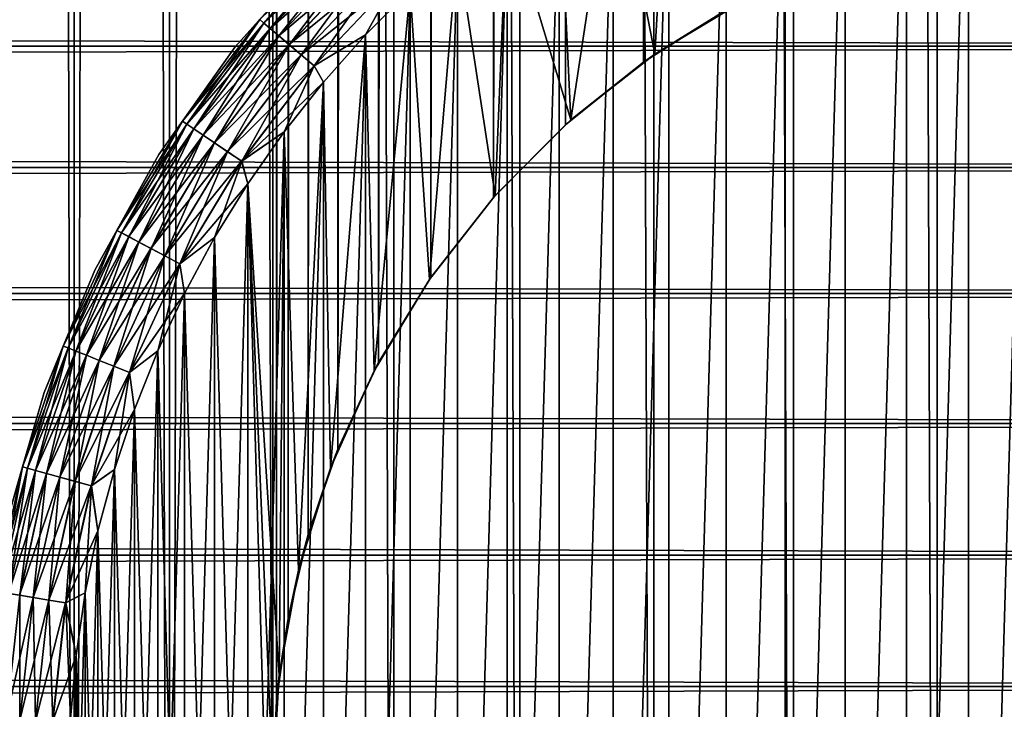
# Model space of a CAD drawing. Extents: x -265 to 265, y 0 to 427.
# Tile 189 of 256: x 237.46 to 248.31, y 20.8 to 28.4. Entities that reach past the tile are written whole.
import ezdxf

# ---------------------------------------------------------------- set-up
doc = ezdxf.new("R2010")
doc.units = 0
doc.header["$LTSCALE"] = 65.185185
for name, color, linetype in [('27', 7, 'CONTINUOUS'), ('28', 7, 'CONTINUOUS'), ('71', 7, 'CONTINUOUS'), ('72', 7, 'CONTINUOUS'), ('79', 7, 'CONTINUOUS'), ('81', 7, 'CONTINUOUS'), ('82', 7, 'CONTINUOUS'), ('83', 7, 'CONTINUOUS'), ('87', 7, 'CONTINUOUS'), ('91', 7, 'CONTINUOUS')]:
    doc.layers.add(name, color=color, linetype=linetype)

msp = doc.modelspace()

# ---------------------------------------------------------------- linework, layer by layer
at = {"layer": '27', "color": 7, "linetype": 'CONTINUOUS'}
for points in [[(-263, 29.369, 37.944), (-263, 28.11, 38.67), (263, 29.369, 37.944), (-263, 29.369, 37.944)], [(263, 29.369, 37.944), (-263, 28.11, 38.67), (263, 28.11, 38.67), (263, 29.369, 37.944)], [(-263, 28.11, 16.33), (-263, 29.369, 17.056), (263, 28.11, 16.33), (-263, 28.11, 16.33)], [(263, 28.11, 16.33), (-263, 29.369, 17.056), (263, 29.369, 17.056), (263, 28.11, 16.33)], [(-263, 28.11, 38.67), (-263, 26.775, 39.246), (263, 28.11, 38.67), (-263, 28.11, 38.67)], [(263, 28.11, 38.67), (-263, 26.775, 39.246), (263, 26.775, 39.246), (263, 28.11, 38.67)], [(-263, 26.775, 15.754), (-263, 28.11, 16.33), (263, 26.775, 15.754), (-263, 26.775, 15.754)], [(263, 26.775, 15.754), (-263, 28.11, 16.33), (263, 28.11, 16.33), (263, 26.775, 15.754)], [(-263, 26.775, 39.246), (-263, 25.383, 39.663), (263, 26.775, 39.246), (-263, 26.775, 39.246)], [(263, 26.775, 39.246), (-263, 25.383, 39.663), (263, 25.383, 39.663), (263, 26.775, 39.246)], [(-263, 25.383, 15.337), (-263, 26.775, 15.754), (263, 25.383, 15.337), (-263, 25.383, 15.337)], [(263, 25.383, 15.337), (-263, 26.775, 15.754), (263, 26.775, 15.754), (263, 25.383, 15.337)], [(-263, 25.383, 39.663), (-263, 23.951, 39.915), (263, 25.383, 39.663), (-263, 25.383, 39.663)], [(263, 25.383, 39.663), (-263, 23.951, 39.915), (263, 23.951, 39.915), (263, 25.383, 39.663)], [(-263, 23.951, 15.085), (-263, 25.383, 15.337), (263, 23.951, 15.085), (-263, 23.951, 15.085)], [(263, 23.951, 15.085), (-263, 25.383, 15.337), (263, 25.383, 15.337), (263, 23.951, 15.085)], [(-263, 23.951, 39.915), (-263, 22.5, 40), (263, 23.951, 39.915), (-263, 23.951, 39.915)], [(263, 23.951, 39.915), (-263, 22.5, 40), (263, 22.5, 40), (263, 23.951, 39.915)], [(-263, 22.5, 15), (-263, 23.951, 15.085), (263, 22.5, 15), (-263, 22.5, 15)], [(263, 22.5, 15), (-263, 23.951, 15.085), (263, 23.951, 15.085), (263, 22.5, 15)]]:
    msp.add_3dface(points, dxfattribs=at)
at = {"layer": '28', "color": 7, "linetype": 'CONTINUOUS'}
for points in [[(263, 22.5, 40), (-263, 22.5, 40), (-263, 21.049, 39.915), (263, 22.5, 40)], [(-263, 22.5, 15), (263, 22.5, 15), (263, 21.049, 15.085), (-263, 22.5, 15)], [(-263, 21.049, 15.085), (-263, 22.5, 15), (263, 21.049, 15.085), (-263, 21.049, 15.085)], [(263, 22.5, 40), (-263, 21.049, 39.915), (263, 21.049, 39.915), (263, 22.5, 40)], [(-263, 19.617, 15.337), (-263, 21.049, 15.085), (263, 19.617, 15.337), (-263, 19.617, 15.337)], [(263, 19.617, 15.337), (-263, 21.049, 15.085), (263, 21.049, 15.085), (263, 19.617, 15.337)], [(-263, 21.049, 39.915), (-263, 19.617, 39.663), (263, 21.049, 39.915), (-263, 21.049, 39.915)], [(263, 21.049, 39.915), (-263, 19.617, 39.663), (263, 19.617, 39.663), (263, 21.049, 39.915)]]:
    msp.add_3dface(points, dxfattribs=at)
at = {"layer": '71', "color": 7, "linetype": 'CONTINUOUS'}
for points in [[(237.147, 1, 7.733), (238.059, 1, 9.078), (237.147, 419, 7.733), (237.147, 1, 7.733)], [(237.147, 419, 7.733), (238.059, 1, 9.078), (238.059, 419, 9.078), (237.147, 419, 7.733)], [(238.059, 1, 9.078), (239.11, 1, 10.315), (238.059, 419, 9.078), (238.059, 1, 9.078)], [(238.059, 419, 9.078), (239.11, 1, 10.315), (239.11, 419, 10.315), (238.059, 419, 9.078)], [(239.11, 1, 10.315), (240.289, 1, 11.432), (239.11, 419, 10.315), (239.11, 1, 10.315)], [(239.11, 419, 10.315), (240.289, 1, 11.432), (240.289, 419, 11.432), (239.11, 419, 10.315)], [(240.289, 1, 11.432), (241.582, 1, 12.415), (240.289, 419, 11.432), (240.289, 1, 11.432)], [(240.289, 419, 11.432), (241.582, 1, 12.415), (241.582, 419, 12.415), (240.289, 419, 11.432)], [(241.582, 1, 12.415), (242.974, 1, 13.253), (241.582, 419, 12.415), (241.582, 1, 12.415)], [(241.582, 419, 12.415), (242.974, 1, 13.253), (242.974, 419, 13.253), (241.582, 419, 12.415)], [(242.974, 1, 13.253), (244.448, 1, 13.935), (242.974, 419, 13.253), (242.974, 1, 13.253)], [(242.974, 419, 13.253), (244.448, 1, 13.935), (244.448, 419, 13.935), (242.974, 419, 13.253)], [(244.448, 1, 13.935), (245.987, 1, 14.453), (244.448, 419, 13.935), (244.448, 1, 13.935)], [(244.448, 419, 13.935), (245.987, 1, 14.453), (245.987, 419, 14.453), (244.448, 419, 13.935)], [(245.987, 1, 14.453), (247.573, 1, 14.802), (245.987, 419, 14.453), (245.987, 1, 14.453)], [(245.987, 419, 14.453), (247.573, 1, 14.802), (247.573, 419, 14.802), (245.987, 419, 14.453)], [(247.573, 1, 14.802), (249.188, 1, 14.978), (247.573, 419, 14.802), (247.573, 1, 14.802)], [(247.573, 419, 14.802), (249.188, 1, 14.978), (249.188, 419, 14.978), (247.573, 419, 14.802)]]:
    msp.add_3dface(points, dxfattribs=at)
at = {"layer": '72', "color": 7, "linetype": 'CONTINUOUS'}
for points in [[(238.059, 1, -9.078), (237.147, 1, -7.733), (238.059, 419, -9.078), (238.059, 1, -9.078)], [(238.059, 419, -9.078), (237.147, 1, -7.733), (237.147, 419, -7.733), (238.059, 419, -9.078)], [(239.11, 1, -10.315), (238.059, 1, -9.078), (239.11, 419, -10.315), (239.11, 1, -10.315)], [(239.11, 419, -10.315), (238.059, 1, -9.078), (238.059, 419, -9.078), (239.11, 419, -10.315)], [(239.11, 1, -10.315), (239.11, 419, -10.315), (240.25, 400, -11.399), (239.11, 1, -10.315)], [(239.11, 1, -10.315), (240.25, 400, -11.399), (240.25, 20, -11.399), (239.11, 1, -10.315)], [(240.25, 400, -11.399), (240.291, 399.105, -11.434), (240.25, 20, -11.399), (240.25, 400, -11.399)], [(240.25, 20, -11.399), (240.291, 399.105, -11.434), (240.291, 20.895, -11.434), (240.25, 20, -11.399)], [(240.291, 399.105, -11.434), (240.418, 398.199, -11.54), (240.291, 20.895, -11.434), (240.291, 399.105, -11.434)], [(240.291, 20.895, -11.434), (240.418, 398.199, -11.54), (240.418, 21.801, -11.54), (240.291, 20.895, -11.434)], [(240.418, 398.199, -11.54), (240.639, 397.275, -11.72), (240.418, 21.801, -11.54), (240.418, 398.199, -11.54)], [(240.418, 21.801, -11.54), (240.639, 397.275, -11.72), (240.639, 22.725, -11.72), (240.418, 21.801, -11.54)], [(240.639, 397.275, -11.72), (240.967, 396.331, -11.975), (240.639, 22.725, -11.72), (240.639, 397.275, -11.72)], [(240.639, 22.725, -11.72), (240.967, 396.331, -11.975), (240.967, 23.669, -11.975), (240.639, 22.725, -11.72)], [(240.967, 396.331, -11.975), (241.415, 395.378, -12.3), (240.967, 23.669, -11.975), (240.967, 396.331, -11.975)], [(240.967, 23.669, -11.975), (241.415, 395.378, -12.3), (241.415, 24.622, -12.3), (240.967, 23.669, -11.975)], [(241.415, 395.378, -12.3), (241.99, 394.441, -12.682), (241.415, 24.622, -12.3), (241.415, 395.378, -12.3)], [(241.415, 24.622, -12.3), (241.99, 394.441, -12.682), (241.99, 25.559, -12.682), (241.415, 24.622, -12.3)], [(241.99, 394.441, -12.682), (242.683, 393.556, -13.095), (241.99, 25.559, -12.682), (241.99, 394.441, -12.682)], [(241.99, 25.559, -12.682), (242.683, 393.556, -13.095), (242.683, 26.444, -13.095), (241.99, 25.559, -12.682)], [(242.683, 393.556, -13.095), (243.474, 392.756, -13.506), (242.683, 26.444, -13.095), (242.683, 393.556, -13.095)], [(242.683, 26.444, -13.095), (243.474, 392.756, -13.506), (243.474, 27.244, -13.506), (242.683, 26.444, -13.095)], [(243.474, 392.756, -13.506), (244.335, 392.065, -13.889), (243.474, 27.244, -13.506), (243.474, 392.756, -13.506)], [(243.474, 27.244, -13.506), (244.335, 392.065, -13.889), (244.335, 27.935, -13.889), (243.474, 27.244, -13.506)], [(244.335, 392.065, -13.889), (245.242, 391.49, -14.225), (244.335, 27.935, -13.889), (244.335, 392.065, -13.889)], [(244.335, 27.935, -13.889), (245.242, 391.49, -14.225), (245.242, 28.51, -14.225), (244.335, 27.935, -13.889)]]:
    msp.add_3dface(points, dxfattribs=at)
at = {"layer": '79', "color": 7, "linetype": 'CONTINUOUS'}
for points in [[(244.461, 28.024, -25), (245.242, 28.51, -14.225), (245.469, 28.633, -25), (244.461, 28.024, -25)], [(244.335, 27.935, -13.889), (245.242, 28.51, -14.225), (244.461, 28.024, -25), (244.335, 27.935, -13.889)], [(243.535, 27.298, -25), (244.335, 27.935, -13.889), (244.461, 28.024, -25), (243.535, 27.298, -25)], [(243.474, 27.244, -13.506), (244.335, 27.935, -13.889), (243.535, 27.298, -25), (243.474, 27.244, -13.506)], [(242.683, 26.444, -13.095), (243.474, 27.244, -13.506), (242.702, 26.465, -25), (242.683, 26.444, -13.095)], [(242.702, 26.465, -25), (243.474, 27.244, -13.506), (243.535, 27.298, -25), (242.702, 26.465, -25)], [(241.976, 25.539, -25), (242.683, 26.444, -13.095), (242.702, 26.465, -25), (241.976, 25.539, -25)], [(241.99, 25.559, -12.682), (242.683, 26.444, -13.095), (241.976, 25.539, -25), (241.99, 25.559, -12.682)], [(241.367, 24.531, -25), (241.415, 24.622, -12.3), (241.976, 25.539, -25), (241.367, 24.531, -25)], [(241.415, 24.622, -12.3), (241.99, 25.559, -12.682), (241.976, 25.539, -25), (241.415, 24.622, -12.3)], [(240.884, 23.457, -25), (240.967, 23.669, -11.975), (241.367, 24.531, -25), (240.884, 23.457, -25)], [(240.967, 23.669, -11.975), (241.415, 24.622, -12.3), (241.367, 24.531, -25), (240.967, 23.669, -11.975)], [(240.639, 22.725, -11.72), (240.967, 23.669, -11.975), (240.884, 23.457, -25), (240.639, 22.725, -11.72)], [(240.533, 22.333, -25), (240.639, 22.725, -11.72), (240.884, 23.457, -25), (240.533, 22.333, -25)], [(240.418, 21.801, -11.54), (240.639, 22.725, -11.72), (240.533, 22.333, -25), (240.418, 21.801, -11.54)], [(240.321, 21.175, -25), (240.418, 21.801, -11.54), (240.533, 22.333, -25), (240.321, 21.175, -25)], [(240.291, 20.895, -11.434), (240.418, 21.801, -11.54), (240.321, 21.175, -25), (240.291, 20.895, -11.434)], [(240.25, 20, -25), (240.291, 20.895, -11.434), (240.321, 21.175, -25), (240.25, 20, -25)], [(240.25, 20, -11.399), (240.291, 20.895, -11.434), (240.25, 20, -25), (240.25, 20, -11.399)]]:
    msp.add_3dface(points, dxfattribs=at)
at = {"layer": '81', "color": 7, "linetype": 'CONTINUOUS'}
for points in [[(244, 30.392, -25), (244.461, 28.024, -25), (244.614, 30.724, -25), (244, 30.392, -25)], [(244.461, 28.024, -25), (245.469, 28.633, -25), (244.614, 30.724, -25), (244.461, 28.024, -25)], [(243.406, 30.026, -25), (243.535, 27.298, -25), (244, 30.392, -25), (243.406, 30.026, -25)], [(243.535, 27.298, -25), (244.461, 28.024, -25), (244, 30.392, -25), (243.535, 27.298, -25)], [(242.834, 29.626, -25), (243.535, 27.298, -25), (243.406, 30.026, -25), (242.834, 29.626, -25)], [(242.287, 29.193, -25), (242.702, 26.465, -25), (242.834, 29.626, -25), (242.287, 29.193, -25)], [(242.702, 26.465, -25), (243.535, 27.298, -25), (242.834, 29.626, -25), (242.702, 26.465, -25)], [(241.765, 28.729, -25), (241.976, 25.539, -25), (242.287, 29.193, -25), (241.765, 28.729, -25)], [(241.976, 25.539, -25), (242.702, 26.465, -25), (242.287, 29.193, -25), (241.976, 25.539, -25)], [(241.272, 28.235, -25), (241.367, 24.531, -25), (241.765, 28.729, -25), (241.272, 28.235, -25)], [(241.367, 24.531, -25), (241.976, 25.539, -25), (241.765, 28.729, -25), (241.367, 24.531, -25)], [(240.807, 27.713, -25), (240.884, 23.457, -25), (241.272, 28.235, -25), (240.807, 27.713, -25)], [(240.884, 23.457, -25), (241.367, 24.531, -25), (241.272, 28.235, -25), (240.884, 23.457, -25)], [(240.375, 27.166, -25), (240.533, 22.333, -25), (240.807, 27.713, -25), (240.375, 27.166, -25)], [(240.533, 22.333, -25), (240.884, 23.457, -25), (240.807, 27.713, -25), (240.533, 22.333, -25)], [(239.974, 26.594, -25), (240.321, 21.175, -25), (240.375, 27.166, -25), (239.974, 26.594, -25)], [(240.321, 21.175, -25), (240.533, 22.333, -25), (240.375, 27.166, -25), (240.321, 21.175, -25)], [(239.608, 26, -25), (239.974, 13.406, -25), (239.974, 26.594, -25), (239.608, 26, -25)], [(240.25, 20, -25), (240.321, 21.175, -25), (239.974, 26.594, -25), (240.25, 20, -25)], [(240.375, 12.834, -25), (240.25, 20, -25), (239.974, 26.594, -25), (240.375, 12.834, -25)], [(239.974, 13.406, -25), (240.375, 12.834, -25), (239.974, 26.594, -25), (239.974, 13.406, -25)], [(239.276, 25.386, -25), (239.608, 14, -25), (239.608, 26, -25), (239.276, 25.386, -25)], [(239.608, 14, -25), (239.974, 13.406, -25), (239.608, 26, -25), (239.608, 14, -25)], [(238.981, 24.753, -25), (239.276, 14.614, -25), (239.276, 25.386, -25), (238.981, 24.753, -25)], [(239.276, 14.614, -25), (239.608, 14, -25), (239.276, 25.386, -25), (239.276, 14.614, -25)], [(238.724, 24.104, -25), (238.981, 15.247, -25), (238.981, 24.753, -25), (238.724, 24.104, -25)], [(238.981, 15.247, -25), (239.276, 14.614, -25), (238.981, 24.753, -25), (238.981, 15.247, -25)], [(238.504, 23.442, -25), (238.724, 15.896, -25), (238.724, 24.104, -25), (238.504, 23.442, -25)], [(238.724, 15.896, -25), (238.981, 15.247, -25), (238.724, 24.104, -25), (238.724, 15.896, -25)], [(238.323, 22.767, -25), (238.504, 16.558, -25), (238.504, 23.442, -25), (238.323, 22.767, -25)], [(238.504, 16.558, -25), (238.724, 15.896, -25), (238.504, 23.442, -25), (238.504, 16.558, -25)], [(238.182, 22.084, -25), (238.323, 17.233, -25), (238.323, 22.767, -25), (238.182, 22.084, -25)], [(238.323, 17.233, -25), (238.504, 16.558, -25), (238.323, 22.767, -25), (238.323, 17.233, -25)], [(238.081, 21.393, -25), (238.182, 17.916, -25), (238.182, 22.084, -25), (238.081, 21.393, -25)], [(238.182, 17.916, -25), (238.323, 17.233, -25), (238.182, 22.084, -25), (238.182, 17.916, -25)], [(238.02, 20.698, -25), (238.081, 18.607, -25), (238.081, 21.393, -25), (238.02, 20.698, -25)], [(238.081, 18.607, -25), (238.182, 17.916, -25), (238.081, 21.393, -25), (238.081, 18.607, -25)]]:
    msp.add_3dface(points, dxfattribs=at)
at = {"layer": '82', "color": 7, "linetype": 'CONTINUOUS'}
for points in [[(247.916, 31.818, -75), (248.607, 31.919, -75), (247.916, 8.182, -75), (247.916, 31.818, -75)], [(247.916, 8.182, -75), (248.607, 31.919, -75), (248.607, 8.081, -75), (247.916, 8.182, -75)], [(247.233, 31.677, -75), (247.916, 31.818, -75), (247.233, 8.323, -75), (247.233, 31.677, -75)], [(247.233, 8.323, -75), (247.916, 31.818, -75), (247.916, 8.182, -75), (247.233, 8.323, -75)], [(246.558, 31.496, -75), (247.233, 31.677, -75), (246.558, 8.504, -75), (246.558, 31.496, -75)], [(246.558, 8.504, -75), (247.233, 31.677, -75), (247.233, 8.323, -75), (246.558, 8.504, -75)], [(245.896, 31.276, -75), (246.558, 31.496, -75), (245.896, 8.724, -75), (245.896, 31.276, -75)], [(245.896, 8.724, -75), (246.558, 31.496, -75), (246.558, 8.504, -75), (245.896, 8.724, -75)], [(245.247, 31.019, -75), (245.896, 31.276, -75), (245.247, 8.981, -75), (245.247, 31.019, -75)], [(245.247, 8.981, -75), (245.896, 31.276, -75), (245.896, 8.724, -75), (245.247, 8.981, -75)], [(244.614, 30.724, -75), (245.247, 31.019, -75), (244.614, 9.276, -75), (244.614, 30.724, -75)], [(244.614, 9.276, -75), (245.247, 31.019, -75), (245.247, 8.981, -75), (244.614, 9.276, -75)], [(244, 30.392, -75), (244.614, 30.724, -75), (244, 9.608, -75), (244, 30.392, -75)], [(244, 9.608, -75), (244.614, 30.724, -75), (244.614, 9.276, -75), (244, 9.608, -75)], [(243.406, 30.026, -75), (244, 30.392, -75), (243.406, 9.974, -75), (243.406, 30.026, -75)], [(243.406, 9.974, -75), (244, 30.392, -75), (244, 9.608, -75), (243.406, 9.974, -75)], [(242.834, 29.626, -75), (243.406, 30.026, -75), (242.834, 10.374, -75), (242.834, 29.626, -75)], [(242.834, 10.374, -75), (243.406, 30.026, -75), (243.406, 9.974, -75), (242.834, 10.374, -75)], [(242.287, 29.193, -75), (242.834, 29.626, -75), (242.287, 10.807, -75), (242.287, 29.193, -75)], [(242.287, 10.807, -75), (242.834, 29.626, -75), (242.834, 10.374, -75), (242.287, 10.807, -75)], [(241.765, 28.729, -75), (242.287, 29.193, -75), (241.765, 11.271, -75), (241.765, 28.729, -75)], [(241.765, 11.271, -75), (242.287, 29.193, -75), (242.287, 10.807, -75), (241.765, 11.271, -75)], [(241.272, 28.235, -75), (241.765, 28.729, -75), (241.272, 11.765, -75), (241.272, 28.235, -75)], [(241.272, 11.765, -75), (241.765, 28.729, -75), (241.765, 11.271, -75), (241.272, 11.765, -75)], [(240.807, 27.713, -75), (241.272, 28.235, -75), (240.807, 12.287, -75), (240.807, 27.713, -75)], [(240.807, 12.287, -75), (241.272, 28.235, -75), (241.272, 11.765, -75), (240.807, 12.287, -75)], [(240.375, 27.166, -75), (240.807, 27.713, -75), (240.375, 12.834, -75), (240.375, 27.166, -75)], [(240.375, 12.834, -75), (240.807, 27.713, -75), (240.807, 12.287, -75), (240.375, 12.834, -75)], [(239.974, 26.594, -75), (240.375, 27.166, -75), (239.974, 13.406, -75), (239.974, 26.594, -75)], [(239.974, 13.406, -75), (240.375, 27.166, -75), (240.375, 12.834, -75), (239.974, 13.406, -75)], [(239.608, 26, -75), (239.974, 26.594, -75), (239.608, 14, -75), (239.608, 26, -75)], [(239.608, 14, -75), (239.974, 26.594, -75), (239.974, 13.406, -75), (239.608, 14, -75)], [(239.276, 25.386, -75), (239.608, 26, -75), (239.276, 14.614, -75), (239.276, 25.386, -75)], [(239.276, 14.614, -75), (239.608, 26, -75), (239.608, 14, -75), (239.276, 14.614, -75)], [(238.981, 24.753, -75), (239.276, 25.386, -75), (238.981, 15.247, -75), (238.981, 24.753, -75)], [(238.981, 15.247, -75), (239.276, 25.386, -75), (239.276, 14.614, -75), (238.981, 15.247, -75)], [(238.724, 24.104, -75), (238.981, 24.753, -75), (238.724, 15.896, -75), (238.724, 24.104, -75)], [(238.724, 15.896, -75), (238.981, 24.753, -75), (238.981, 15.247, -75), (238.724, 15.896, -75)], [(238.504, 23.442, -75), (238.724, 24.104, -75), (238.504, 16.558, -75), (238.504, 23.442, -75)], [(238.504, 16.558, -75), (238.724, 24.104, -75), (238.724, 15.896, -75), (238.504, 16.558, -75)], [(238.323, 22.767, -75), (238.504, 23.442, -75), (238.323, 17.233, -75), (238.323, 22.767, -75)], [(238.323, 17.233, -75), (238.504, 23.442, -75), (238.504, 16.558, -75), (238.323, 17.233, -75)], [(238.182, 22.084, -75), (238.323, 22.767, -75), (238.182, 17.916, -75), (238.182, 22.084, -75)], [(238.182, 17.916, -75), (238.323, 22.767, -75), (238.323, 17.233, -75), (238.182, 17.916, -75)], [(238.081, 21.393, -75), (238.182, 22.084, -75), (238.081, 18.607, -75), (238.081, 21.393, -75)], [(238.081, 18.607, -75), (238.182, 22.084, -75), (238.182, 17.916, -75), (238.081, 18.607, -75)], [(238.02, 20.698, -75), (238.081, 21.393, -75), (238.02, 19.302, -75), (238.02, 20.698, -75)], [(238.02, 19.302, -75), (238.081, 21.393, -75), (238.081, 18.607, -75), (238.02, 19.302, -75)]]:
    msp.add_3dface(points, dxfattribs=at)
at = {"layer": '83', "color": 7, "linetype": 'CONTINUOUS'}
for points in [[(240.808, 29.192, -74), (239.836, 28.105, -74), (240.808, 29.192, -26), (240.808, 29.192, -74)], [(240.808, 29.192, -26), (239.836, 28.105, -74), (239.836, 28.105, -26), (240.808, 29.192, -26)], [(239.836, 28.105, -74), (238.993, 26.916, -74), (239.836, 28.105, -26), (239.836, 28.105, -74)], [(239.836, 28.105, -26), (238.993, 26.916, -74), (238.993, 26.916, -26), (239.836, 28.105, -26)], [(238.993, 26.916, -74), (238.287, 25.64, -74), (238.993, 26.916, -26), (238.993, 26.916, -74)], [(238.993, 26.916, -26), (238.287, 25.64, -74), (238.287, 25.64, -26), (238.993, 26.916, -26)], [(238.287, 25.64, -74), (237.73, 24.294, -74), (238.287, 25.64, -26), (238.287, 25.64, -74)], [(238.287, 25.64, -26), (237.73, 24.294, -74), (237.73, 24.294, -26), (238.287, 25.64, -26)], [(237.73, 24.294, -74), (237.326, 22.893, -74), (237.73, 24.294, -26), (237.73, 24.294, -74)], [(237.73, 24.294, -26), (237.326, 22.893, -74), (237.326, 22.893, -26), (237.73, 24.294, -26)]]:
    msp.add_3dface(points, dxfattribs=at)
at = {"layer": '87', "color": 7, "linetype": 'CONTINUOUS'}
for points in [[(240.808, 29.192, -74), (241.073, 29.424, -74.195), (240.107, 28.404, -74.195), (240.808, 29.192, -74)], [(241.073, 29.424, -74.195), (240.15, 28.367, -74.383), (240.107, 28.404, -74.195), (241.073, 29.424, -74.195)], [(241.112, 29.383, -74.383), (240.15, 28.367, -74.383), (241.073, 29.424, -74.195), (241.112, 29.383, -74.383)], [(241.112, 29.383, -74.383), (240.221, 28.307, -74.556), (240.15, 28.367, -74.383), (241.112, 29.383, -74.383)], [(241.176, 29.315, -74.556), (240.221, 28.307, -74.556), (241.112, 29.383, -74.383), (241.176, 29.315, -74.556)], [(241.176, 29.315, -74.556), (240.315, 28.226, -74.708), (240.221, 28.307, -74.556), (241.176, 29.315, -74.556)], [(241.262, 29.225, -74.708), (240.315, 28.226, -74.708), (241.176, 29.315, -74.556), (241.262, 29.225, -74.708)], [(239.836, 28.105, -74), (240.808, 29.192, -74), (240.107, 28.404, -74.195), (239.836, 28.105, -74)], [(241.262, 29.225, -74.708), (240.431, 28.128, -74.832), (240.315, 28.226, -74.708), (241.262, 29.225, -74.708)], [(241.366, 29.115, -74.832), (240.431, 28.128, -74.832), (241.262, 29.225, -74.708), (241.366, 29.115, -74.832)], [(241.366, 29.115, -74.832), (240.563, 28.016, -74.924), (240.431, 28.128, -74.832), (241.366, 29.115, -74.832)], [(241.485, 28.989, -74.924), (240.563, 28.016, -74.924), (241.366, 29.115, -74.832), (241.485, 28.989, -74.924)], [(241.485, 28.989, -74.924), (240.706, 27.894, -74.981), (240.563, 28.016, -74.924), (241.485, 28.989, -74.924)], [(241.614, 28.853, -74.981), (240.706, 27.894, -74.981), (241.485, 28.989, -74.924), (241.614, 28.853, -74.981)], [(241.614, 28.853, -74.981), (241.272, 28.235, -75), (240.706, 27.894, -74.981), (241.614, 28.853, -74.981)], [(241.765, 28.729, -75), (241.272, 28.235, -75), (241.614, 28.853, -74.981), (241.765, 28.729, -75)], [(239.836, 28.105, -74), (240.107, 28.404, -74.195), (239.256, 27.285, -74.195), (239.836, 28.105, -74)], [(240.107, 28.404, -74.195), (239.303, 27.253, -74.383), (239.256, 27.285, -74.195), (240.107, 28.404, -74.195)], [(240.15, 28.367, -74.383), (239.303, 27.253, -74.383), (240.107, 28.404, -74.195), (240.15, 28.367, -74.383)], [(240.15, 28.367, -74.383), (239.38, 27.201, -74.556), (239.303, 27.253, -74.383), (240.15, 28.367, -74.383)], [(240.221, 28.307, -74.556), (239.38, 27.201, -74.556), (240.15, 28.367, -74.383), (240.221, 28.307, -74.556)], [(240.221, 28.307, -74.556), (239.483, 27.131, -74.708), (239.38, 27.201, -74.556), (240.221, 28.307, -74.556)], [(240.315, 28.226, -74.708), (239.483, 27.131, -74.708), (240.221, 28.307, -74.556), (240.315, 28.226, -74.708)], [(240.315, 28.226, -74.708), (239.608, 27.046, -74.832), (239.483, 27.131, -74.708), (240.315, 28.226, -74.708)], [(240.431, 28.128, -74.832), (239.608, 27.046, -74.832), (240.315, 28.226, -74.708), (240.431, 28.128, -74.832)], [(241.272, 28.235, -75), (240.807, 27.713, -75), (240.706, 27.894, -74.981), (241.272, 28.235, -75)], [(240.431, 28.128, -74.832), (239.752, 26.948, -74.924), (239.608, 27.046, -74.832), (240.431, 28.128, -74.832)], [(240.563, 28.016, -74.924), (239.752, 26.948, -74.924), (240.431, 28.128, -74.832), (240.563, 28.016, -74.924)], [(238.993, 26.916, -74), (239.836, 28.105, -74), (239.256, 27.285, -74.195), (238.993, 26.916, -74)], [(240.563, 28.016, -74.924), (239.907, 26.843, -74.981), (239.752, 26.948, -74.924), (240.563, 28.016, -74.924)], [(240.706, 27.894, -74.981), (239.907, 26.843, -74.981), (240.563, 28.016, -74.924), (240.706, 27.894, -74.981)], [(240.706, 27.894, -74.981), (240.375, 27.166, -75), (239.907, 26.843, -74.981), (240.706, 27.894, -74.981)], [(240.807, 27.713, -75), (240.375, 27.166, -75), (240.706, 27.894, -74.981), (240.807, 27.713, -75)], [(238.993, 26.916, -74), (239.256, 27.285, -74.195), (238.531, 26.08, -74.195), (238.993, 26.916, -74)], [(239.256, 27.285, -74.195), (238.582, 26.054, -74.383), (238.531, 26.08, -74.195), (239.256, 27.285, -74.195)], [(239.303, 27.253, -74.383), (238.582, 26.054, -74.383), (239.256, 27.285, -74.195), (239.303, 27.253, -74.383)], [(239.303, 27.253, -74.383), (238.663, 26.01, -74.556), (238.582, 26.054, -74.383), (239.303, 27.253, -74.383)], [(239.38, 27.201, -74.556), (238.663, 26.01, -74.556), (239.303, 27.253, -74.383), (239.38, 27.201, -74.556)], [(239.38, 27.201, -74.556), (238.773, 25.952, -74.708), (238.663, 26.01, -74.556), (239.38, 27.201, -74.556)], [(239.483, 27.131, -74.708), (238.773, 25.952, -74.708), (239.38, 27.201, -74.556), (239.483, 27.131, -74.708)], [(239.483, 27.131, -74.708), (238.908, 25.881, -74.832), (238.773, 25.952, -74.708), (239.483, 27.131, -74.708)], [(239.608, 27.046, -74.832), (238.908, 25.881, -74.832), (239.483, 27.131, -74.708), (239.608, 27.046, -74.832)], [(240.375, 27.166, -75), (239.974, 26.594, -75), (239.907, 26.843, -74.981), (240.375, 27.166, -75)], [(239.608, 27.046, -74.832), (239.061, 25.8, -74.924), (238.908, 25.881, -74.832), (239.608, 27.046, -74.832)], [(239.752, 26.948, -74.924), (239.061, 25.8, -74.924), (239.608, 27.046, -74.832), (239.752, 26.948, -74.924)], [(238.287, 25.64, -74), (238.993, 26.916, -74), (238.531, 26.08, -74.195), (238.287, 25.64, -74)], [(239.752, 26.948, -74.924), (239.227, 25.712, -74.981), (239.061, 25.8, -74.924), (239.752, 26.948, -74.924)], [(239.907, 26.843, -74.981), (239.227, 25.712, -74.981), (239.752, 26.948, -74.924), (239.907, 26.843, -74.981)], [(239.907, 26.843, -74.981), (239.608, 26, -75), (239.227, 25.712, -74.981), (239.907, 26.843, -74.981)], [(239.974, 26.594, -75), (239.608, 26, -75), (239.907, 26.843, -74.981), (239.974, 26.594, -75)], [(238.287, 25.64, -74), (238.531, 26.08, -74.195), (237.941, 24.805, -74.195), (238.287, 25.64, -74)], [(238.531, 26.08, -74.195), (237.994, 24.784, -74.383), (237.941, 24.805, -74.195), (238.531, 26.08, -74.195)], [(238.582, 26.054, -74.383), (237.994, 24.784, -74.383), (238.531, 26.08, -74.195), (238.582, 26.054, -74.383)], [(238.582, 26.054, -74.383), (238.08, 24.749, -74.556), (237.994, 24.784, -74.383), (238.582, 26.054, -74.383)], [(238.663, 26.01, -74.556), (238.08, 24.749, -74.556), (238.582, 26.054, -74.383), (238.663, 26.01, -74.556)], [(238.663, 26.01, -74.556), (238.196, 24.703, -74.708), (238.08, 24.749, -74.556), (238.663, 26.01, -74.556)], [(238.773, 25.952, -74.708), (238.196, 24.703, -74.708), (238.663, 26.01, -74.556), (238.773, 25.952, -74.708)], [(238.773, 25.952, -74.708), (238.337, 24.647, -74.832), (238.196, 24.703, -74.708), (238.773, 25.952, -74.708)], [(238.908, 25.881, -74.832), (238.337, 24.647, -74.832), (238.773, 25.952, -74.708), (238.908, 25.881, -74.832)], [(239.608, 26, -75), (239.276, 25.386, -75), (239.227, 25.712, -74.981), (239.608, 26, -75)], [(238.908, 25.881, -74.832), (238.498, 24.583, -74.924), (238.337, 24.647, -74.832), (238.908, 25.881, -74.832)], [(239.061, 25.8, -74.924), (238.498, 24.583, -74.924), (238.908, 25.881, -74.832), (239.061, 25.8, -74.924)], [(239.061, 25.8, -74.924), (238.672, 24.513, -74.981), (238.498, 24.583, -74.924), (239.061, 25.8, -74.924)], [(239.227, 25.712, -74.981), (238.672, 24.513, -74.981), (239.061, 25.8, -74.924), (239.227, 25.712, -74.981)], [(237.73, 24.294, -74), (238.287, 25.64, -74), (237.941, 24.805, -74.195), (237.73, 24.294, -74)], [(239.227, 25.712, -74.981), (238.981, 24.753, -75), (238.672, 24.513, -74.981), (239.227, 25.712, -74.981)], [(239.276, 25.386, -75), (238.981, 24.753, -75), (239.227, 25.712, -74.981), (239.276, 25.386, -75)], [(237.73, 24.294, -74), (237.941, 24.805, -74.195), (237.492, 23.473, -74.195), (237.73, 24.294, -74)], [(237.941, 24.805, -74.195), (237.547, 23.457, -74.383), (237.492, 23.473, -74.195), (237.941, 24.805, -74.195)], [(237.994, 24.784, -74.383), (237.547, 23.457, -74.383), (237.941, 24.805, -74.195), (237.994, 24.784, -74.383)], [(237.994, 24.784, -74.383), (237.636, 23.433, -74.556), (237.547, 23.457, -74.383), (237.994, 24.784, -74.383)], [(238.08, 24.749, -74.556), (237.636, 23.433, -74.556), (237.994, 24.784, -74.383), (238.08, 24.749, -74.556)], [(238.08, 24.749, -74.556), (237.756, 23.399, -74.708), (237.636, 23.433, -74.556), (238.08, 24.749, -74.556)], [(238.196, 24.703, -74.708), (237.756, 23.399, -74.708), (238.08, 24.749, -74.556), (238.196, 24.703, -74.708)], [(238.981, 24.753, -75), (238.724, 24.104, -75), (238.672, 24.513, -74.981), (238.981, 24.753, -75)], [(238.196, 24.703, -74.708), (237.903, 23.359, -74.832), (237.756, 23.399, -74.708), (238.196, 24.703, -74.708)], [(238.337, 24.647, -74.832), (237.903, 23.359, -74.832), (238.196, 24.703, -74.708), (238.337, 24.647, -74.832)], [(238.337, 24.647, -74.832), (238.07, 23.312, -74.924), (237.903, 23.359, -74.832), (238.337, 24.647, -74.832)], [(238.498, 24.583, -74.924), (238.07, 23.312, -74.924), (238.337, 24.647, -74.832), (238.498, 24.583, -74.924)], [(238.498, 24.583, -74.924), (238.251, 23.262, -74.981), (238.07, 23.312, -74.924), (238.498, 24.583, -74.924)], [(238.672, 24.513, -74.981), (238.251, 23.262, -74.981), (238.498, 24.583, -74.924), (238.672, 24.513, -74.981)], [(238.672, 24.513, -74.981), (238.504, 23.442, -75), (238.251, 23.262, -74.981), (238.672, 24.513, -74.981)], [(238.724, 24.104, -75), (238.504, 23.442, -75), (238.672, 24.513, -74.981), (238.724, 24.104, -75)], [(237.326, 22.893, -74), (237.73, 24.294, -74), (237.492, 23.473, -74.195), (237.326, 22.893, -74)], [(237.326, 22.893, -74), (237.492, 23.473, -74.195), (237.19, 22.1, -74.195), (237.326, 22.893, -74)], [(237.492, 23.473, -74.195), (237.246, 22.091, -74.383), (237.19, 22.1, -74.195), (237.492, 23.473, -74.195)], [(237.547, 23.457, -74.383), (237.246, 22.091, -74.383), (237.492, 23.473, -74.195), (237.547, 23.457, -74.383)], [(237.547, 23.457, -74.383), (237.338, 22.076, -74.556), (237.246, 22.091, -74.383), (237.547, 23.457, -74.383)], [(237.636, 23.433, -74.556), (237.338, 22.076, -74.556), (237.547, 23.457, -74.383), (237.636, 23.433, -74.556)], [(238.504, 23.442, -75), (238.323, 22.767, -75), (238.251, 23.262, -74.981), (238.504, 23.442, -75)], [(237.636, 23.433, -74.556), (237.461, 22.056, -74.708), (237.338, 22.076, -74.556), (237.636, 23.433, -74.556)], [(237.756, 23.399, -74.708), (237.461, 22.056, -74.708), (237.636, 23.433, -74.556), (237.756, 23.399, -74.708)], [(237.756, 23.399, -74.708), (237.61, 22.031, -74.832), (237.461, 22.056, -74.708), (237.756, 23.399, -74.708)], [(237.903, 23.359, -74.832), (237.61, 22.031, -74.832), (237.756, 23.399, -74.708), (237.903, 23.359, -74.832)], [(237.903, 23.359, -74.832), (237.781, 22.003, -74.924), (237.61, 22.031, -74.832), (237.903, 23.359, -74.832)], [(238.07, 23.312, -74.924), (237.781, 22.003, -74.924), (237.903, 23.359, -74.832), (238.07, 23.312, -74.924)], [(238.07, 23.312, -74.924), (237.967, 21.973, -74.981), (237.781, 22.003, -74.924), (238.07, 23.312, -74.924)], [(238.251, 23.262, -74.981), (237.967, 21.973, -74.981), (238.07, 23.312, -74.924), (238.251, 23.262, -74.981)], [(238.251, 23.262, -74.981), (238.182, 22.084, -75), (237.967, 21.973, -74.981), (238.251, 23.262, -74.981)], [(238.323, 22.767, -75), (238.182, 22.084, -75), (238.251, 23.262, -74.981), (238.323, 22.767, -75)], [(237.461, 22.056, -74.708), (237.312, 20.688, -74.708), (237.338, 22.076, -74.556), (237.461, 22.056, -74.708)], [(237.461, 22.056, -74.708), (237.463, 20.68, -74.832), (237.312, 20.688, -74.708), (237.461, 22.056, -74.708)], [(237.61, 22.031, -74.832), (237.463, 20.68, -74.832), (237.461, 22.056, -74.708), (237.61, 22.031, -74.832)], [(237.61, 22.031, -74.832), (237.636, 20.67, -74.924), (237.463, 20.68, -74.832), (237.61, 22.031, -74.832)], [(237.781, 22.003, -74.924), (237.636, 20.67, -74.924), (237.61, 22.031, -74.832), (237.781, 22.003, -74.924)], [(238.182, 22.084, -75), (238.081, 21.393, -75), (237.967, 21.973, -74.981), (238.182, 22.084, -75)], [(237.781, 22.003, -74.924), (237.824, 20.66, -74.981), (237.636, 20.67, -74.924), (237.781, 22.003, -74.924)], [(237.967, 21.973, -74.981), (237.824, 20.66, -74.981), (237.781, 22.003, -74.924), (237.967, 21.973, -74.981)], [(237.967, 21.973, -74.981), (238.02, 20.698, -75), (237.824, 20.66, -74.981), (237.967, 21.973, -74.981)], [(238.081, 21.393, -75), (238.02, 20.698, -75), (237.967, 21.973, -74.981), (238.081, 21.393, -75)]]:
    msp.add_3dface(points, dxfattribs=at)
at = {"layer": '91', "color": 7, "linetype": 'CONTINUOUS'}
for points in [[(240.15, 28.367, -25.618), (241.112, 29.383, -25.618), (240.106, 28.404, -25.806), (240.15, 28.367, -25.618)], [(240.15, 28.367, -25.618), (241.176, 29.316, -25.445), (241.112, 29.383, -25.618), (240.15, 28.367, -25.618)], [(240.22, 28.307, -25.445), (241.176, 29.316, -25.445), (240.15, 28.367, -25.618), (240.22, 28.307, -25.445)], [(240.22, 28.307, -25.445), (241.261, 29.226, -25.293), (241.176, 29.316, -25.445), (240.22, 28.307, -25.445)], [(240.808, 29.192, -26), (239.836, 28.105, -26), (240.106, 28.404, -25.806), (240.808, 29.192, -26)], [(240.315, 28.227, -25.293), (241.261, 29.226, -25.293), (240.22, 28.307, -25.445), (240.315, 28.227, -25.293)], [(240.315, 28.227, -25.293), (241.365, 29.116, -25.169), (241.261, 29.226, -25.293), (240.315, 28.227, -25.293)], [(240.43, 28.129, -25.169), (241.365, 29.116, -25.169), (240.315, 28.227, -25.293), (240.43, 28.129, -25.169)], [(240.43, 28.129, -25.169), (241.484, 28.99, -25.076), (241.365, 29.116, -25.169), (240.43, 28.129, -25.169)], [(240.562, 28.016, -25.076), (241.484, 28.99, -25.076), (240.43, 28.129, -25.169), (240.562, 28.016, -25.076)], [(240.562, 28.016, -25.076), (241.613, 28.854, -25.019), (241.484, 28.99, -25.076), (240.562, 28.016, -25.076)], [(240.705, 27.895, -25.019), (241.613, 28.854, -25.019), (240.562, 28.016, -25.076), (240.705, 27.895, -25.019)], [(240.705, 27.895, -25.019), (241.272, 28.235, -25), (241.613, 28.854, -25.019), (240.705, 27.895, -25.019)], [(241.272, 28.235, -25), (241.765, 28.729, -25), (241.613, 28.854, -25.019), (241.272, 28.235, -25)], [(239.836, 28.105, -26), (239.256, 27.285, -25.806), (240.106, 28.404, -25.806), (239.836, 28.105, -26)], [(239.256, 27.285, -25.806), (240.15, 28.367, -25.618), (240.106, 28.404, -25.806), (239.256, 27.285, -25.806)], [(239.303, 27.253, -25.618), (240.15, 28.367, -25.618), (239.256, 27.285, -25.806), (239.303, 27.253, -25.618)], [(239.303, 27.253, -25.618), (240.22, 28.307, -25.445), (240.15, 28.367, -25.618), (239.303, 27.253, -25.618)], [(239.379, 27.201, -25.445), (240.22, 28.307, -25.445), (239.303, 27.253, -25.618), (239.379, 27.201, -25.445)], [(239.379, 27.201, -25.445), (240.315, 28.227, -25.293), (240.22, 28.307, -25.445), (239.379, 27.201, -25.445)], [(239.482, 27.131, -25.293), (240.315, 28.227, -25.293), (239.379, 27.201, -25.445), (239.482, 27.131, -25.293)], [(239.482, 27.131, -25.293), (240.43, 28.129, -25.169), (240.315, 28.227, -25.293), (239.482, 27.131, -25.293)], [(240.807, 27.713, -25), (241.272, 28.235, -25), (240.705, 27.895, -25.019), (240.807, 27.713, -25)], [(239.608, 27.046, -25.169), (240.43, 28.129, -25.169), (239.482, 27.131, -25.293), (239.608, 27.046, -25.169)], [(239.608, 27.046, -25.169), (240.562, 28.016, -25.076), (240.43, 28.129, -25.169), (239.608, 27.046, -25.169)], [(239.836, 28.105, -26), (238.993, 26.916, -26), (239.256, 27.285, -25.806), (239.836, 28.105, -26)], [(239.751, 26.949, -25.076), (240.562, 28.016, -25.076), (239.608, 27.046, -25.169), (239.751, 26.949, -25.076)], [(239.751, 26.949, -25.076), (240.705, 27.895, -25.019), (240.562, 28.016, -25.076), (239.751, 26.949, -25.076)], [(239.906, 26.844, -25.019), (240.705, 27.895, -25.019), (239.751, 26.949, -25.076), (239.906, 26.844, -25.019)], [(239.906, 26.844, -25.019), (240.807, 27.713, -25), (240.705, 27.895, -25.019), (239.906, 26.844, -25.019)], [(240.375, 27.166, -25), (240.807, 27.713, -25), (239.906, 26.844, -25.019), (240.375, 27.166, -25)], [(238.993, 26.916, -26), (238.531, 26.08, -25.806), (239.256, 27.285, -25.806), (238.993, 26.916, -26)], [(238.531, 26.08, -25.806), (239.303, 27.253, -25.618), (239.256, 27.285, -25.806), (238.531, 26.08, -25.806)], [(238.581, 26.054, -25.618), (239.303, 27.253, -25.618), (238.531, 26.08, -25.806), (238.581, 26.054, -25.618)], [(238.581, 26.054, -25.618), (239.379, 27.201, -25.445), (239.303, 27.253, -25.618), (238.581, 26.054, -25.618)], [(238.663, 26.011, -25.445), (239.379, 27.201, -25.445), (238.581, 26.054, -25.618), (238.663, 26.011, -25.445)], [(238.663, 26.011, -25.445), (239.482, 27.131, -25.293), (239.379, 27.201, -25.445), (238.663, 26.011, -25.445)], [(238.773, 25.952, -25.293), (239.482, 27.131, -25.293), (238.663, 26.011, -25.445), (238.773, 25.952, -25.293)], [(238.773, 25.952, -25.293), (239.608, 27.046, -25.169), (239.482, 27.131, -25.293), (238.773, 25.952, -25.293)], [(239.974, 26.594, -25), (240.375, 27.166, -25), (239.906, 26.844, -25.019), (239.974, 26.594, -25)], [(238.907, 25.881, -25.169), (239.608, 27.046, -25.169), (238.773, 25.952, -25.293), (238.907, 25.881, -25.169)], [(238.907, 25.881, -25.169), (239.751, 26.949, -25.076), (239.608, 27.046, -25.169), (238.907, 25.881, -25.169)], [(238.993, 26.916, -26), (238.287, 25.64, -26), (238.531, 26.08, -25.806), (238.993, 26.916, -26)], [(239.06, 25.8, -25.076), (239.751, 26.949, -25.076), (238.907, 25.881, -25.169), (239.06, 25.8, -25.076)], [(239.06, 25.8, -25.076), (239.906, 26.844, -25.019), (239.751, 26.949, -25.076), (239.06, 25.8, -25.076)], [(239.225, 25.712, -25.019), (239.906, 26.844, -25.019), (239.06, 25.8, -25.076), (239.225, 25.712, -25.019)], [(239.225, 25.712, -25.019), (239.974, 26.594, -25), (239.906, 26.844, -25.019), (239.225, 25.712, -25.019)], [(239.608, 26, -25), (239.974, 26.594, -25), (239.225, 25.712, -25.019), (239.608, 26, -25)], [(238.287, 25.64, -26), (237.941, 24.805, -25.806), (238.531, 26.08, -25.806), (238.287, 25.64, -26)], [(237.941, 24.805, -25.806), (238.581, 26.054, -25.618), (238.531, 26.08, -25.806), (237.941, 24.805, -25.806)], [(237.994, 24.784, -25.618), (238.581, 26.054, -25.618), (237.941, 24.805, -25.806), (237.994, 24.784, -25.618)], [(237.994, 24.784, -25.618), (238.663, 26.011, -25.445), (238.581, 26.054, -25.618), (237.994, 24.784, -25.618)], [(238.079, 24.75, -25.445), (238.663, 26.011, -25.445), (237.994, 24.784, -25.618), (238.079, 24.75, -25.445)], [(238.079, 24.75, -25.445), (238.773, 25.952, -25.293), (238.663, 26.011, -25.445), (238.079, 24.75, -25.445)], [(238.195, 24.704, -25.293), (238.773, 25.952, -25.293), (238.079, 24.75, -25.445), (238.195, 24.704, -25.293)], [(238.195, 24.704, -25.293), (238.907, 25.881, -25.169), (238.773, 25.952, -25.293), (238.195, 24.704, -25.293)], [(239.276, 25.386, -25), (239.608, 26, -25), (239.225, 25.712, -25.019), (239.276, 25.386, -25)], [(238.336, 24.647, -25.169), (238.907, 25.881, -25.169), (238.195, 24.704, -25.293), (238.336, 24.647, -25.169)], [(238.336, 24.647, -25.169), (239.06, 25.8, -25.076), (238.907, 25.881, -25.169), (238.336, 24.647, -25.169)], [(238.497, 24.583, -25.076), (239.06, 25.8, -25.076), (238.336, 24.647, -25.169), (238.497, 24.583, -25.076)], [(238.497, 24.583, -25.076), (239.225, 25.712, -25.019), (239.06, 25.8, -25.076), (238.497, 24.583, -25.076)], [(238.287, 25.64, -26), (237.73, 24.294, -26), (237.941, 24.805, -25.806), (238.287, 25.64, -26)], [(238.671, 24.514, -25.019), (239.225, 25.712, -25.019), (238.497, 24.583, -25.076), (238.671, 24.514, -25.019)], [(238.671, 24.514, -25.019), (239.276, 25.386, -25), (239.225, 25.712, -25.019), (238.671, 24.514, -25.019)], [(238.981, 24.753, -25), (239.276, 25.386, -25), (238.671, 24.514, -25.019), (238.981, 24.753, -25)], [(237.73, 24.294, -26), (237.492, 23.473, -25.806), (237.941, 24.805, -25.806), (237.73, 24.294, -26)], [(237.492, 23.473, -25.806), (237.994, 24.784, -25.618), (237.941, 24.805, -25.806), (237.492, 23.473, -25.806)], [(237.547, 23.458, -25.618), (237.994, 24.784, -25.618), (237.492, 23.473, -25.806), (237.547, 23.458, -25.618)], [(237.547, 23.458, -25.618), (238.079, 24.75, -25.445), (237.994, 24.784, -25.618), (237.547, 23.458, -25.618)], [(237.636, 23.433, -25.445), (238.079, 24.75, -25.445), (237.547, 23.458, -25.618), (237.636, 23.433, -25.445)], [(237.636, 23.433, -25.445), (238.195, 24.704, -25.293), (238.079, 24.75, -25.445), (237.636, 23.433, -25.445)], [(238.724, 24.104, -25), (238.981, 24.753, -25), (238.671, 24.514, -25.019), (238.724, 24.104, -25)], [(237.756, 23.4, -25.293), (238.195, 24.704, -25.293), (237.636, 23.433, -25.445), (237.756, 23.4, -25.293)], [(237.756, 23.4, -25.293), (238.336, 24.647, -25.169), (238.195, 24.704, -25.293), (237.756, 23.4, -25.293)], [(237.902, 23.359, -25.169), (238.336, 24.647, -25.169), (237.756, 23.4, -25.293), (237.902, 23.359, -25.169)], [(237.902, 23.359, -25.169), (238.497, 24.583, -25.076), (238.336, 24.647, -25.169), (237.902, 23.359, -25.169)], [(238.068, 23.313, -25.076), (238.497, 24.583, -25.076), (237.902, 23.359, -25.169), (238.068, 23.313, -25.076)], [(238.068, 23.313, -25.076), (238.671, 24.514, -25.019), (238.497, 24.583, -25.076), (238.068, 23.313, -25.076)], [(238.249, 23.263, -25.019), (238.671, 24.514, -25.019), (238.068, 23.313, -25.076), (238.249, 23.263, -25.019)], [(238.249, 23.263, -25.019), (238.724, 24.104, -25), (238.671, 24.514, -25.019), (238.249, 23.263, -25.019)], [(237.73, 24.294, -26), (237.326, 22.893, -26), (237.492, 23.473, -25.806), (237.73, 24.294, -26)], [(238.504, 23.442, -25), (238.724, 24.104, -25), (238.249, 23.263, -25.019), (238.504, 23.442, -25)], [(237.326, 22.893, -26), (237.19, 22.1, -25.806), (237.492, 23.473, -25.806), (237.326, 22.893, -26)], [(237.19, 22.1, -25.806), (237.547, 23.458, -25.618), (237.492, 23.473, -25.806), (237.19, 22.1, -25.806)], [(237.246, 22.091, -25.618), (237.547, 23.458, -25.618), (237.19, 22.1, -25.806), (237.246, 22.091, -25.618)], [(237.246, 22.091, -25.618), (237.636, 23.433, -25.445), (237.547, 23.458, -25.618), (237.246, 22.091, -25.618)], [(238.323, 22.767, -25), (238.504, 23.442, -25), (238.249, 23.263, -25.019), (238.323, 22.767, -25)], [(237.337, 22.076, -25.445), (237.636, 23.433, -25.445), (237.246, 22.091, -25.618), (237.337, 22.076, -25.445)], [(237.337, 22.076, -25.445), (237.756, 23.4, -25.293), (237.636, 23.433, -25.445), (237.337, 22.076, -25.445)], [(237.46, 22.056, -25.293), (237.756, 23.4, -25.293), (237.337, 22.076, -25.445), (237.46, 22.056, -25.293)], [(237.46, 22.056, -25.293), (237.902, 23.359, -25.169), (237.756, 23.4, -25.293), (237.46, 22.056, -25.293)], [(237.61, 22.031, -25.169), (237.902, 23.359, -25.169), (237.46, 22.056, -25.293), (237.61, 22.031, -25.169)], [(237.61, 22.031, -25.169), (238.068, 23.313, -25.076), (237.902, 23.359, -25.169), (237.61, 22.031, -25.169)], [(237.78, 22.003, -25.076), (238.068, 23.313, -25.076), (237.61, 22.031, -25.169), (237.78, 22.003, -25.076)], [(237.78, 22.003, -25.076), (238.249, 23.263, -25.019), (238.068, 23.313, -25.076), (237.78, 22.003, -25.076)], [(237.966, 21.973, -25.019), (238.249, 23.263, -25.019), (237.78, 22.003, -25.076), (237.966, 21.973, -25.019)], [(237.966, 21.973, -25.019), (238.323, 22.767, -25), (238.249, 23.263, -25.019), (237.966, 21.973, -25.019)], [(238.182, 22.084, -25), (238.323, 22.767, -25), (237.966, 21.973, -25.019), (238.182, 22.084, -25)], [(237.311, 20.688, -25.293), (237.61, 22.031, -25.169), (237.46, 22.056, -25.293), (237.311, 20.688, -25.293)], [(237.463, 20.68, -25.169), (237.61, 22.031, -25.169), (237.311, 20.688, -25.293), (237.463, 20.68, -25.169)], [(237.463, 20.68, -25.169), (237.78, 22.003, -25.076), (237.61, 22.031, -25.169), (237.463, 20.68, -25.169)], [(238.081, 21.393, -25), (238.182, 22.084, -25), (237.966, 21.973, -25.019), (238.081, 21.393, -25)], [(237.635, 20.67, -25.076), (237.78, 22.003, -25.076), (237.463, 20.68, -25.169), (237.635, 20.67, -25.076)], [(237.635, 20.67, -25.076), (237.966, 21.973, -25.019), (237.78, 22.003, -25.076), (237.635, 20.67, -25.076)], [(237.823, 20.66, -25.019), (237.966, 21.973, -25.019), (237.635, 20.67, -25.076), (237.823, 20.66, -25.019)], [(237.823, 20.66, -25.019), (238.081, 21.393, -25), (237.966, 21.973, -25.019), (237.823, 20.66, -25.019)], [(238.02, 20.698, -25), (238.081, 21.393, -25), (237.823, 20.66, -25.019), (238.02, 20.698, -25)]]:
    msp.add_3dface(points, dxfattribs=at)

doc.saveas('drawing.dxf')
